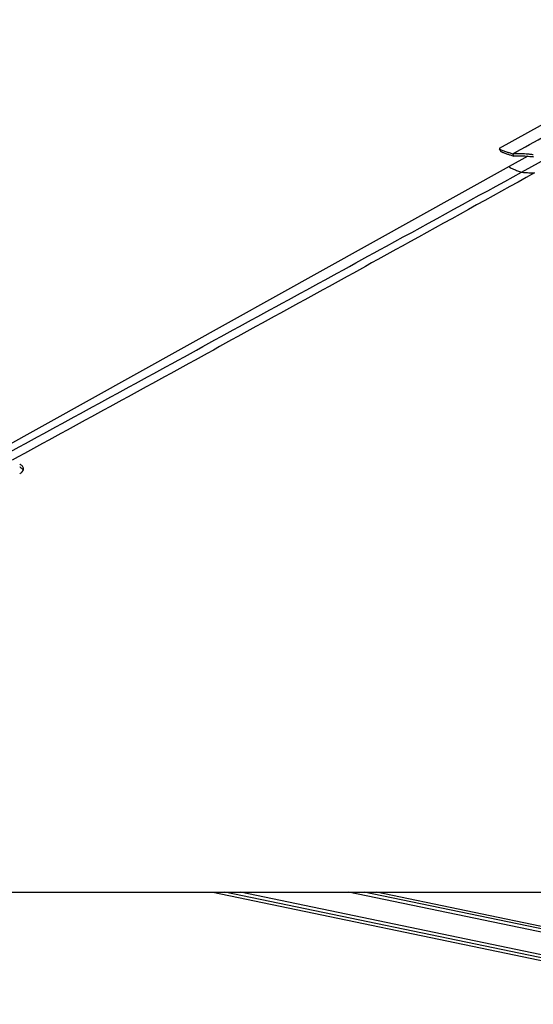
# Model space of a CAD drawing. Header units: millimetres. Extents: x 20 to 22981, y 40 to 19992.
# Tile 110 of 120: x 19118 to 19920, y 6437 to 7974. Entities that reach past the tile are written whole.
import ezdxf

# ---------------------------------------------------------------- set-up
doc = ezdxf.new("R2010")
doc.units = ezdxf.units.MM
doc.header["$LTSCALE"] = 2

msp = doc.modelspace()

# ---------------------------------------------------------------- linework, layer by layer
at = {"color": 7, "linetype": 'Continuous', "lineweight": 25}
for p, q in [((20215.55, 7966.35), (19866.96, 7772.73)), ((19911.47, 7760.85), (19882.6, 7744.81)), ((19889.7, 7761.19), (19887.97, 7764.79)), ((19882.6, 7744.81), (19059.57, 7287.66)), ((17872.65, 6612.47), (20412.57, 6612.47)), ((19419.49, 6612.47), (20261.9, 6437.49)), ((20272.47, 6488.41), (19675.19, 6612.47))]:
    msp.add_line(p, q, dxfattribs=at)
at = {"color": 8, "linetype": 'Continuous', "lineweight": 25}
for p, q in [((19901.8, 7736), (19944.25, 7759.24)), ((20262.69, 6441.29), (19438.59, 6612.47)), ((20263.69, 6446.11), (19462.79, 6612.47)), ((20270.68, 6479.74), (19631.7, 6612.47)), ((20271.68, 6484.57), (19655.92, 6612.47))]:
    msp.add_line(p, q, dxfattribs=at)
at = {"color": 7, "linetype": 'Continuous', "lineweight": 25, "flags": 128}
msp.add_lwpolyline([(19866.87, 7772.42), (19867.84, 7770.67), (19868.81, 7768.92)], dxfattribs=at)
at = {"color": 7, "linetype": 'Continuous', "lineweight": 25}
for points, knots in [([(19887.97, 7764.79), (19923.05, 7783.98), (19980.93, 7815.63), (20062.14, 7860.01), (20119.96, 7891.51), (20166.72, 7916.85), (20202.27, 7935.9), (20238.28, 7955.04), (20263.31, 7967.61), (20275.83, 7973.89)], [0, 0, 0, 0, 0.277695, 0.4581314, 0.6385805, 0.7288749, 0.8191674, 0.9095913, 1, 1, 1, 1]), ([(19866.89, 7772.42), (19866.88, 7772.41), (19866.86, 7772.3), (19867.4, 7771.92), (19868.61, 7771.25), (19870.43, 7770.46), (19872.62, 7769.61), (19875.06, 7768.74), (19877.61, 7767.89), (19880.09, 7767.1), (19882.4, 7766.4), (19885, 7765.62), (19886.95, 7765.07), (19887.97, 7764.79)], [0, 0, 0, 0, 0.0078489, 0.13391688, 0.26298712, 0.39606206, 0.49687859, 0.60124051, 0.71026092, 0.77728315, 0.84707741, 0.92066809, 1, 1, 1, 1]), ([(19868.82, 7768.92), (19868.82, 7768.91), (19868.8, 7768.8), (19869.33, 7768.41), (19870.52, 7767.74), (19872.32, 7766.94), (19874.49, 7766.08), (19876.9, 7765.2), (19879.43, 7764.33), (19881.89, 7763.53), (19884.17, 7762.82), (19886.75, 7762.04), (19888.69, 7761.48), (19889.7, 7761.19)], [0, 0, 0, 0, 0.00601392, 0.13230306, 0.26160198, 0.39491632, 0.49591684, 0.60047218, 0.70969792, 0.77684804, 0.84677698, 0.92051135, 1, 1, 1, 1]), ([(19887.97, 7764.79), (19889.18, 7764.98), (19891.04, 7765.27), (19895.19, 7765.37), (19899.05, 7765.3), (19903.6, 7765.09), (19908.7, 7764.74), (19914.21, 7764.26), (19918.09, 7763.85), (19920.07, 7763.64)], [0, 0, 0, 0, 0.2383638, 0.3663808, 0.4913272, 0.6205367, 0.7504462, 0.8732427, 1, 1, 1, 1]), ([(19889.7, 7761.19), (19890.81, 7761.35), (19892.51, 7761.59), (19896.43, 7761.64), (19900.09, 7761.57), (19904.44, 7761.37), (19909.35, 7761.04), (19914.66, 7760.6), (19918.4, 7760.23), (19920.31, 7760.04)], [0, 0, 0, 0, 0.239235, 0.3672311, 0.491923, 0.6207627, 0.7503575, 0.8730505, 1, 1, 1, 1]), ([(19079.09, 7286.4), (19180.94, 7342.01), (19384.64, 7453.22), (19658.69, 7602.96), (19831.35, 7697.45), (19901.8, 7736)], [0, 0, 0, 0, 0.3718538, 0.7437081, 1, 1, 1, 1]), ([(19922.01, 7734.86), (19853.07, 7696.69), (19683.11, 7602.58), (19410.93, 7453.22), (19207.81, 7342.01), (19106.25, 7286.4)], [0, 0, 0, 0, 0.2544074, 0.6272032, 1, 1, 1, 1]), ([(19901.8, 7736), (19901.97, 7735.96), (19902.31, 7735.87), (19903.52, 7735.73), (19905.4, 7735.57), (19907.96, 7735.41), (19911.09, 7735.26), (19915.61, 7735.07), (19919.48, 7734.94), (19922.01, 7734.86)], [0, 0, 0, 0, 0.1321462, 0.2641373, 0.3978222, 0.5312942, 0.6515271, 0.7718291, 1, 1, 1, 1]), ([(19117.99, 7265.36), (19118.8, 7265.86), (19120.44, 7266.86), (19122.74, 7269.12), (19123.94, 7271.63), (19123.83, 7274.19), (19123.05, 7276.15), (19121.53, 7278.02), (19119.75, 7279.42), (19118.41, 7280.15), (19117.99, 7280.38)], [0, 0, 0, 0, 0.1137423, 0.2275484, 0.4536506, 0.5755272, 0.6973834, 0.820633, 0.9438023, 1, 1, 1, 1]), ([(19123.2, 7270.94), (19123.12, 7271.16), (19122.8, 7272.04), (19121.5, 7273.48), (19119.75, 7274.89), (19118.41, 7275.62), (19117.99, 7275.85)], [0, 0, 0, 0, 0.1205318, 0.4787374, 0.8367094, 1, 1, 1, 1])]:
    msp.add_open_spline(points, degree=3, knots=knots, dxfattribs=at)
at = {"color": 8, "linetype": 'Continuous', "lineweight": 25}
msp.add_open_spline([(19882.68, 7744.68), (19882.54, 7744.65), (19882.09, 7744.54), (19882.92, 7743.76), (19885.17, 7742.44), (19889.25, 7740.57), (19894.71, 7738.4), (19899.62, 7736.74), (19901.8, 7736)], degree=3, knots=[0, 0, 0, 0, 0.07618046, 0.25847166, 0.44076269, 0.62305319, 0.83212119, 1, 1, 1, 1], dxfattribs=at)

doc.saveas('drawing.dxf')
